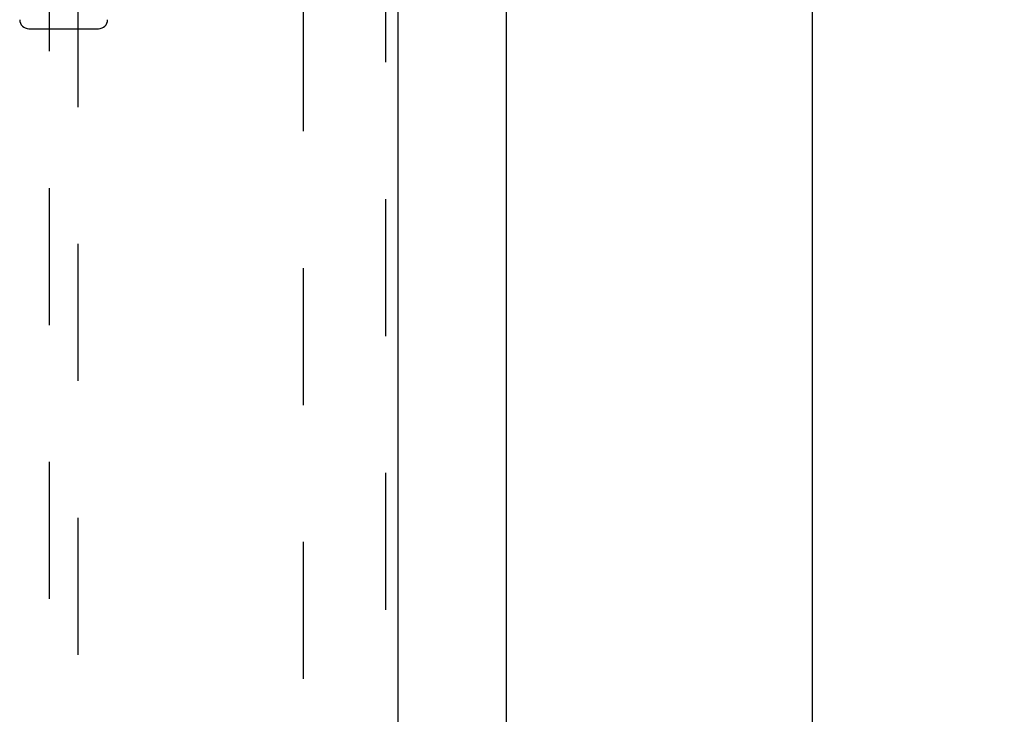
# Model space of a CAD drawing. Header units: inches. Extents: x 0 to 214, y 0 to 139.
# Tile 4 of 21: x 96.92 to 105.4, y 42.56 to 48.54. Entities that reach past the tile are written whole.
import ezdxf

# ---------------------------------------------------------------- set-up
doc = ezdxf.new("R2010")
doc.units = ezdxf.units.IN
doc.header["$LTSCALE"] = 11.781
doc.header["$MEASUREMENT"] = 0
doc.linetypes.add('HIDDEN', pattern=[0.2, 0.1, -0.1])
doc.layers.get('0').update_dxf_attribs({"linetype": 'CONTINUOUS'})
for name, color, linetype in [('DEFAULT_2', 8, 'HIDDEN'), ('DIMENSIONS', 7, 'CONTINUOUS'), ('DOOR_ASSEMBLY', 7, 'CONTINUOUS')]:
    doc.layers.add(name, color=color, linetype=linetype)
doc.styles.get("Standard").update_dxf_attribs({"font": 'arial.ttf'})
doc.dimstyles.new('DIMSTYLE_1', dxfattribs={"dimtxt": 0.945, "dimasz": 1.26, "dimexe": 0.09, "dimexo": 0.07, "dimgap": 0.0375, "dimtad": 0, "dimtih": 1, "dimtoh": 1, "dimzin": 4, "dimdsep": 46, "dimtxsty": 'Standard', "dimblk": '_FILLED', "dimblk1": '_FILLED', "dimblk2": '_FILLED', "dimcen": 0.09, "dimadec": 3, "dimazin": 1, "dimtfac": 1, "dimtdec": 3, "dimtofl": 0, "dimtmove": 0, "dimatfit": 3, "dimldrblk": '_FILLED', "dimfxl": 0, "dimtolj": 1, "dimtzin": 4, "dimarcsym": 0})

# ---------------------------------------------------------------- blocks, each defined once
blk = doc.blocks.new('_FILLED')
at = {"color": 0, "linetype": 'ByBlock'}
blk.add_solid([(0, 0), (-1, 0.2), (-1, -0.2)], dxfattribs=at)
blk = doc.blocks.new('*D9')
at = {"layer": 'DIMENSIONS', "color": 2, "linetype": 'Continuous'}
for p, q in [((101.8859, 96.9706), (104.8822, 96.9706)), ((103.7482, 96.9706), (103.7482, 52.9156)), ((103.7482, 6.9706), (103.7482, 51.0256)), ((101.8859, 6.9706), (104.8822, 6.9706))]:
    blk.add_line(p, q, dxfattribs=at)
at = {"layer": 'DIMENSIONS', "color": 2, "linetype": 'Continuous', "xscale": 1.26, "yscale": 1.26, "zscale": 1.26}
for p, rotation in [((103.7482, 96.9706), 90), ((103.7482, 6.9706), 270)]:
    blk.add_blockref('_FILLED', p, dxfattribs=dict(at, rotation=rotation))
at = {"layer": 'DIMENSIONS', "color": 2, "linetype": 'Continuous', "insert": (103.7482, 52.4431), "char_height": 0.945, "width": 3.30223, "attachment_point": 2, "line_spacing_factor": 0.9}
blk.add_mtext('90.00', dxfattribs=at)

msp = doc.modelspace()

# ---------------------------------------------------------------- linework, layer by layer
at = {"color": 3, "linetype": 'Continuous'}
msp.add_line((101.1159, 7.0746), (101.1159, 96.8666), dxfattribs=at)
at = {"layer": 'DEFAULT_2', "color": 8, "linetype": 'HIDDEN'}
msp.add_line((99.3659, 93.5226), (99.3659, 14.4186), dxfattribs=at)
at = {"layer": 'DOOR_ASSEMBLY', "color": 8, "linetype": 'HIDDEN'}
for p, q in [((100.0744, 94.1166), (100.0744, 13.8246)), ((97.1784, 51.7997), (97.1784, 14.7981)), ((97.4284, 14.7981), (97.4284, 51.7997))]:
    msp.add_line(p, q, dxfattribs=at)
at = {"layer": 'DOOR_ASSEMBLY', "color": 3, "linetype": 'Continuous'}
msp.add_line((100.1784, 94.1166), (100.1784, 13.8246), dxfattribs=at)
at = {"layer": 'DOOR_ASSEMBLY', "color": 7, "linetype": 'Continuous'}
msp.add_line((97.0036, 48.4588), (97.6032, 48.4588), dxfattribs=at)
for centre, start, end in [((97.0036, 48.5375), 181, 270), ((97.6032, 48.5375), 270, 359)]:
    msp.add_arc(centre, 0.0787, start, end, dxfattribs=at)

# ---------------------------------------------------------------- dimensions: what is measured, and where the dimension line sits
at = {"layer": 'DIMENSIONS', "color": 2, "linetype": 'Continuous'}
dim = msp.add_linear_dim(base=(103.7482, 6.9706), p1=(101.8159, 96.9706), p2=(101.8159, 6.9706), angle=270, dimstyle='DIMSTYLE_1', dxfattribs=at)
dim.commit()
dim.dimension.update_dxf_attribs({"geometry": '*D9', "text_midpoint": (103.7445, 51.9653), "dimtype": 160})

doc.saveas('drawing.dxf')
